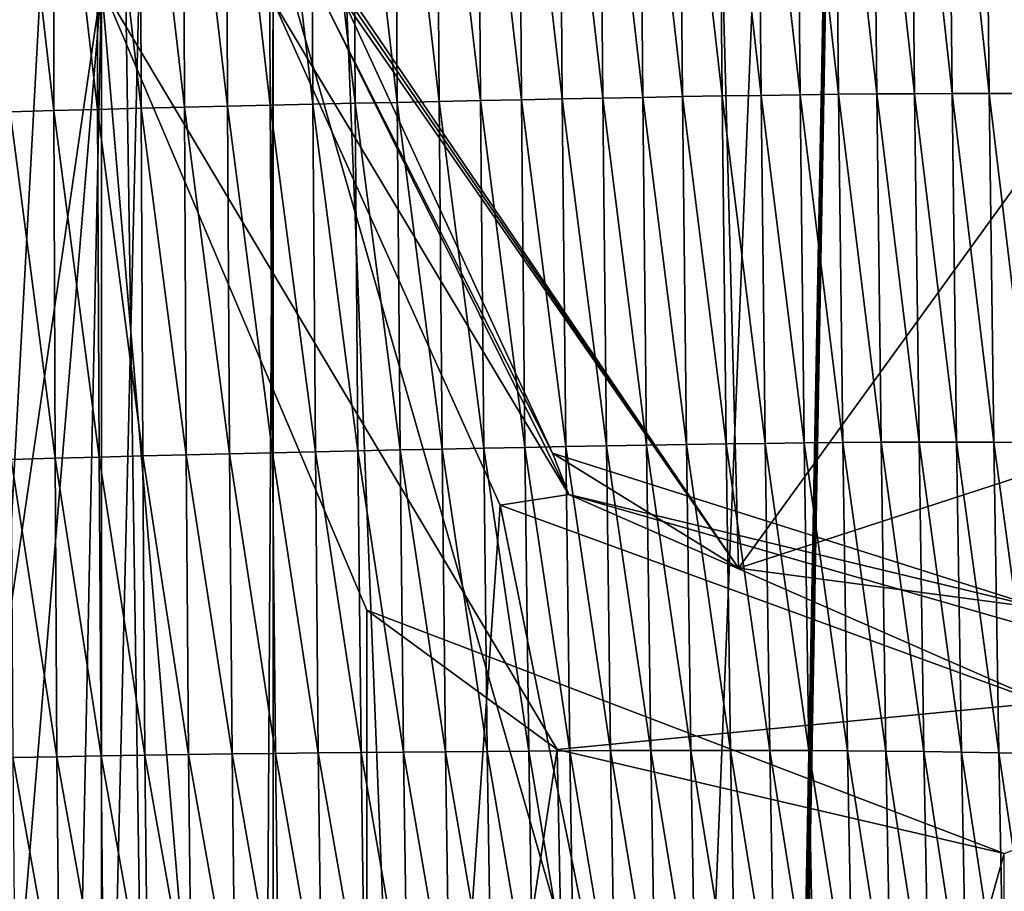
# Model space of a CAD drawing. Extents: x -65 to 446, y -88 to 1542.
# Tile 69 of 223: x 53.08 to 58.17, y -55.29 to -50.78. Entities that reach past the tile are written whole.
import ezdxf

# ---------------------------------------------------------------- set-up
doc = ezdxf.new("R2010")
doc.units = 0
doc.header["$LTSCALE"] = 74.25
for name, color, linetype in [('253', 7, 'CONTINUOUS'), ('259', 7, 'CONTINUOUS'), ('312', 7, 'CONTINUOUS'), ('360', 7, 'CONTINUOUS'), ('391', 7, 'CONTINUOUS'), ('467', 7, 'CONTINUOUS'), ('739', 7, 'CONTINUOUS'), ('937', 7, 'CONTINUOUS')]:
    doc.layers.add(name, color=color, linetype=linetype)

msp = doc.modelspace()

# ---------------------------------------------------------------- linework, layer by layer
at = {"layer": '253', "color": 7, "linetype": 'CONTINUOUS'}
for points in [[(46.1173, -35.4904, -13.4508), (53, -74.6, -13.6748), (53.5, -70.1, -13.5554), (46.1173, -35.4904, -13.4508)], [(46.1173, -35.4904, -13.4508), (53.5, -70.1, -13.5554), (53.5, -50.6, -13.5554), (46.1173, -35.4904, -13.4508)], [(53.5, -70.1, -13.5554), (54.8775, -66.8596, -13.1229), (53.5, -50.6, -13.5554), (53.5, -70.1, -13.5554)], [(53.5, -50.6, -13.5554), (54.8775, -66.8596, -13.1229), (54.8736, -53.8366, -13.1243), (53.5, -50.6, -13.5554)], [(54.8736, -53.8366, -13.1243), (54.8775, -66.8596, -13.1229), (58.1748, -55.0966, -11.3654), (54.8736, -53.8366, -13.1243)], [(54.8775, -66.8596, -13.1229), (58.1912, -65.6041, -11.3536), (58.1748, -55.0966, -11.3654), (54.8775, -66.8596, -13.1229)]]:
    msp.add_3dface(points, dxfattribs=at)
at = {"layer": '259', "color": 7, "linetype": 'CONTINUOUS'}
for points in [[(62.6, -35.2556, 0), (50, -35.0357, 12.6), (62.0607, -77, 3.647), (62.6, -35.2556, 0)], [(62.0607, -77, 3.647), (50, -35.0357, 12.6), (50, -77, 12.6), (62.0607, -77, 3.647)], [(50, -74.6, -12.6), (50, -35.4756, -12.6), (53.5, -50.6, -12.1041), (50, -74.6, -12.6)], [(54.75, -50.6, -11.6704), (56.6401, -47.6482, -10.7084), (56.7985, -53.6198, -10.6085), (54.75, -50.6, -11.6704)], [(56.6401, -47.6482, -10.7084), (60.4939, -48.516, -6.9741), (56.7985, -53.6198, -10.6085), (56.6401, -47.6482, -10.7084)], [(56.7985, -53.6198, -10.6085), (60.4939, -48.516, -6.9741), (60.7497, -52.3326, -6.573), (56.7985, -53.6198, -10.6085)], [(51.5109, -74.6, -12.5091), (50, -74.6, -12.6), (53.5, -50.6, -12.1041), (51.5109, -74.6, -12.5091)], [(53, -74.6, -12.2376), (51.5109, -74.6, -12.5091), (53.5, -50.6, -12.1041), (53, -74.6, -12.2376)], [(53.5, -70.1, -12.1041), (53, -74.6, -12.2376), (53.5, -50.6, -12.1041), (53.5, -70.1, -12.1041)], [(55.86, -54.5586, -11.1544), (53.5, -70.1, -12.1041), (53.5, -50.6, -12.1041), (55.86, -54.5586, -11.1544)], [(60.8595, -54.0746, -6.3899), (56.0941, -66.0235, -11.0282), (55.86, -54.5586, -11.1544), (60.8595, -54.0746, -6.3899)], [(61.5655, -67.3546, -5), (56.0941, -66.0235, -11.0282), (60.8595, -54.0746, -6.3899), (61.5655, -67.3546, -5)], [(56.0941, -66.0235, -11.0282), (53.5, -70.1, -12.1041), (55.86, -54.5586, -11.1544), (56.0941, -66.0235, -11.0282)]]:
    msp.add_3dface(points, dxfattribs=at)
at = {"layer": '312', "color": 7, "linetype": 'CONTINUOUS'}
for points in [[(55.86, -54.5586, -11.1544), (53.5, -50.6, -12.1041), (54.8736, -53.8366, -13.1243), (55.86, -54.5586, -11.1544)], [(53.5, -50.6, -12.1041), (53.5, -50.6, -13.5554), (54.8736, -53.8366, -13.1243), (53.5, -50.6, -12.1041)], [(55.86, -54.5586, -11.1544), (54.8736, -53.8366, -13.1243), (58.1748, -55.0966, -11.3654), (55.86, -54.5586, -11.1544)], [(60.8595, -54.0746, -6.3899), (55.86, -54.5586, -11.1544), (58.1748, -55.0966, -11.3654), (60.8595, -54.0746, -6.3899)]]:
    msp.add_3dface(points, dxfattribs=at)
at = {"layer": '360', "color": 7, "linetype": 'CONTINUOUS'}
for points in [[(53.3836, -34.5, -15.6381), (51.7853, -82.5951, -15.9001), (50.0005, -34.5, -16), (53.3836, -34.5, -15.6381)], [(54.1744, -87.3989, -15.4458), (51.7853, -82.5951, -15.9001), (53.3836, -34.5, -15.6381), (54.1744, -87.3989, -15.4458)], [(54.1744, -87.3989, -15.4458), (53.3836, -34.5, -15.6381), (54.3881, -50.6838, -15.3865), (54.1744, -87.3989, -15.4458)], [(54.3881, -70.1838, -15.3865), (54.1744, -87.3989, -15.4458), (54.3881, -50.6838, -15.3865), (54.3881, -70.1838, -15.3865)], [(55.5642, -53.2931, -15.0013), (54.3881, -70.1838, -15.3865), (54.3881, -50.6838, -15.3865), (55.5642, -53.2931, -15.0013)], [(58.2036, -66.3502, -13.7368), (54.3881, -70.1838, -15.3865), (55.5642, -53.2931, -15.0013), (58.2036, -66.3502, -13.7368)], [(58.4496, -54.3453, -13.5869), (58.2036, -66.3502, -13.7368), (55.5642, -53.2931, -15.0013), (58.4496, -54.3453, -13.5869)]]:
    msp.add_3dface(points, dxfattribs=at)
at = {"layer": '391', "color": 7, "linetype": 'CONTINUOUS'}
for points in [[(54.3881, -50.6838, -15.3865), (54.65, -50.6768, -15.2068), (55.9194, -53.2371, -14.7502), (54.3881, -50.6838, -15.3865)], [(54.7508, -50.6726, -14.9057), (55.8343, -53.0233, -14.4909), (54.65, -50.6768, -15.2068), (54.7508, -50.6726, -14.9057)], [(54.65, -50.6768, -15.2068), (55.8343, -53.0233, -14.4909), (55.9194, -53.2371, -14.7502), (54.65, -50.6768, -15.2068)], [(55.5642, -53.2931, -15.0013), (54.3881, -50.6838, -15.3865), (55.9194, -53.2371, -14.7502), (55.5642, -53.2931, -15.0013)], [(55.8343, -53.0233, -14.4909), (58.3731, -53.8285, -13.0069), (55.9194, -53.2371, -14.7502), (55.8343, -53.0233, -14.4909)], [(58.4496, -54.3453, -13.5869), (55.5642, -53.2931, -15.0013), (55.9194, -53.2371, -14.7502), (58.4496, -54.3453, -13.5869)], [(58.4496, -54.3453, -13.5869), (55.9194, -53.2371, -14.7502), (58.4887, -53.9756, -13.3802), (58.4496, -54.3453, -13.5869)], [(55.9194, -53.2371, -14.7502), (58.3731, -53.8285, -13.0069), (58.4887, -53.9756, -13.3802), (55.9194, -53.2371, -14.7502)]]:
    msp.add_3dface(points, dxfattribs=at)
at = {"layer": '467', "color": 7, "linetype": 'CONTINUOUS'}
for points in [[(54.75, -50.6, -11.6704), (56.7985, -53.6198, -10.6085), (54.75, -50.6, -14.906), (54.75, -50.6, -11.6704)], [(54.75, -50.6, -14.906), (56.7985, -53.6198, -10.6085), (54.7502, -50.6367, -14.9059), (54.75, -50.6, -14.906)], [(54.7502, -50.6367, -14.9059), (56.7985, -53.6198, -10.6085), (54.7508, -50.6726, -14.9057), (54.7502, -50.6367, -14.9059)], [(54.7508, -50.6726, -14.9057), (56.7985, -53.6198, -10.6085), (55.8343, -53.0233, -14.4909), (54.7508, -50.6726, -14.9057)], [(56.7985, -53.6198, -10.6085), (60.7497, -52.3326, -6.573), (58.3731, -53.8285, -13.0069), (56.7985, -53.6198, -10.6085)], [(55.8343, -53.0233, -14.4909), (56.7985, -53.6198, -10.6085), (58.3731, -53.8285, -13.0069), (55.8343, -53.0233, -14.4909)]]:
    msp.add_3dface(points, dxfattribs=at)
at = {"layer": '739', "color": 7, "linetype": 'CONTINUOUS'}
for points in [[(50.301, -33.8575, 14.7553), (54.0933, -33.843, 13.9243), (50.4004, -52.2625, 16.6897), (50.301, -33.8575, 14.7553)], [(50.4004, -52.2625, 16.6897), (54.0933, -33.843, 13.9243), (50.5189, -75.5, 19.1321), (50.4004, -52.2625, 16.6897)], [(50.5189, -75.5, 19.1321), (54.0933, -33.843, 13.9243), (51.8312, -75.5, 18.9461), (50.5189, -75.5, 19.1321)], [(51.8312, -75.5, 18.9461), (54.0933, -33.843, 13.9243), (53.1, -75.5, 18.618), (51.8312, -75.5, 18.9461)], [(53.1, -75.5, 18.618), (54.0933, -33.843, 13.9243), (55.8127, -76.7334, 17.4236), (53.1, -75.5, 18.618)], [(54.0933, -33.843, 13.9243), (57.5549, -33.8057, 11.7864), (55.8127, -76.7334, 17.4236), (54.0933, -33.843, 13.9243)], [(55.8127, -76.7334, 17.4236), (57.5549, -33.8057, 11.7864), (56.7, -79.1, 17.0082), (55.8127, -76.7334, 17.4236)], [(56.7, -81.041, 17.2233), (57.5549, -33.8057, 11.7864), (59.7708, -81.9913, 13.5274), (56.7, -81.041, 17.2233)], [(56.7, -81.041, 17.2233), (56.7, -80.0717, 17.1158), (57.5549, -33.8057, 11.7864), (56.7, -81.041, 17.2233)], [(56.7, -79.1, 17.0082), (57.5549, -33.8057, 11.7864), (56.7, -80.0717, 17.1158), (56.7, -79.1, 17.0082)], [(59.7708, -81.9913, 13.5274), (57.5549, -33.8057, 11.7864), (59.9522, -45.5035, 9.8465), (59.7708, -81.9913, 13.5274)]]:
    msp.add_3dface(points, dxfattribs=at)
at = {"layer": '937', "color": 7, "linetype": 'CONTINUOUS'}
for points in [[(54.1448, -49.2545, 18.5338), (54.3738, -51.2215, 18.6519), (54.3655, -49.2513, 18.4471), (54.1448, -49.2545, 18.5338)], [(54.3655, -49.2513, 18.4471), (54.5943, -51.2167, 18.5614), (54.585, -49.2482, 18.3575), (54.3655, -49.2513, 18.4471)], [(54.3738, -51.2215, 18.6519), (54.5943, -51.2167, 18.5614), (54.3655, -49.2513, 18.4471), (54.3738, -51.2215, 18.6519)], [(54.585, -49.2482, 18.3575), (54.8136, -51.2119, 18.4682), (54.8032, -49.2452, 18.2652), (54.585, -49.2482, 18.3575)], [(54.5943, -51.2167, 18.5614), (54.8136, -51.2119, 18.4682), (54.585, -49.2482, 18.3575), (54.5943, -51.2167, 18.5614)], [(54.8032, -49.2452, 18.2652), (55.0313, -51.2073, 18.3724), (55.02, -49.2423, 18.1703), (54.8032, -49.2452, 18.2652)], [(54.8136, -51.2119, 18.4682), (55.0313, -51.2073, 18.3724), (54.8032, -49.2452, 18.2652), (54.8136, -51.2119, 18.4682)], [(55.02, -49.2423, 18.1703), (55.2475, -51.2027, 18.274), (55.2352, -49.2394, 18.0729), (55.02, -49.2423, 18.1703)], [(55.0313, -51.2073, 18.3724), (55.2475, -51.2027, 18.274), (55.02, -49.2423, 18.1703), (55.0313, -51.2073, 18.3724)], [(55.2352, -49.2394, 18.0729), (55.462, -51.1982, 18.1732), (55.4487, -49.2365, 17.9729), (55.2352, -49.2394, 18.0729)], [(55.2475, -51.2027, 18.274), (55.462, -51.1982, 18.1732), (55.2352, -49.2394, 18.0729), (55.2475, -51.2027, 18.274)], [(55.4487, -49.2365, 17.9729), (55.6747, -51.1938, 18.0699), (55.6606, -49.2337, 17.8703), (55.4487, -49.2365, 17.9729)], [(55.462, -51.1982, 18.1732), (55.6747, -51.1938, 18.0699), (55.4487, -49.2365, 17.9729), (55.462, -51.1982, 18.1732)], [(55.6606, -49.2337, 17.8703), (55.8857, -51.1895, 17.9638), (55.8707, -49.2309, 17.7651), (55.6606, -49.2337, 17.8703)], [(55.6747, -51.1938, 18.0699), (55.8857, -51.1895, 17.9638), (55.6606, -49.2337, 17.8703), (55.6747, -51.1938, 18.0699)], [(55.8707, -49.2309, 17.7651), (56.0949, -51.1853, 17.8549), (56.0792, -49.2283, 17.657), (55.8707, -49.2309, 17.7651)], [(55.8857, -51.1895, 17.9638), (56.0949, -51.1853, 17.8549), (55.8707, -49.2309, 17.7651), (55.8857, -51.1895, 17.9638)], [(56.0792, -49.2283, 17.657), (56.3025, -51.1813, 17.7429), (56.2861, -49.2258, 17.5458), (56.0792, -49.2283, 17.657)], [(56.0949, -51.1853, 17.8549), (56.3025, -51.1813, 17.7429), (56.0792, -49.2283, 17.657), (56.0949, -51.1853, 17.8549)], [(56.2861, -49.2258, 17.5458), (56.5085, -51.1775, 17.6277), (56.4914, -49.2234, 17.4315), (56.2861, -49.2258, 17.5458)], [(56.3025, -51.1813, 17.7429), (56.5085, -51.1775, 17.6277), (56.2861, -49.2258, 17.5458), (56.3025, -51.1813, 17.7429)], [(56.4914, -49.2234, 17.4315), (56.7129, -51.174, 17.5091), (56.6952, -49.2214, 17.3139), (56.4914, -49.2234, 17.4315)], [(56.5085, -51.1775, 17.6277), (56.7129, -51.174, 17.5091), (56.4914, -49.2234, 17.4315), (56.5085, -51.1775, 17.6277)], [(56.6952, -49.2214, 17.3139), (56.9156, -51.1709, 17.387), (56.8974, -49.2195, 17.1928), (56.6952, -49.2214, 17.3139)], [(56.7129, -51.174, 17.5091), (56.9156, -51.1709, 17.387), (56.6952, -49.2214, 17.3139), (56.7129, -51.174, 17.5091)], [(56.8974, -49.2195, 17.1928), (57.1168, -51.1681, 17.2613), (57.098, -49.218, 17.0682), (56.8974, -49.2195, 17.1928)], [(56.9156, -51.1709, 17.387), (57.1168, -51.1681, 17.2613), (56.8974, -49.2195, 17.1928), (56.9156, -51.1709, 17.387)], [(57.098, -49.218, 17.0682), (57.3164, -51.1656, 17.1316), (57.297, -49.2168, 16.9397), (57.098, -49.218, 17.0682)], [(57.1168, -51.1681, 17.2613), (57.3164, -51.1656, 17.1316), (57.098, -49.218, 17.0682), (57.1168, -51.1681, 17.2613)], [(57.297, -49.2168, 16.9397), (57.5142, -51.1637, 16.9978), (57.4944, -49.2161, 16.8072), (57.297, -49.2168, 16.9397)], [(57.3164, -51.1656, 17.1316), (57.5142, -51.1637, 16.9978), (57.297, -49.2168, 16.9397), (57.3164, -51.1656, 17.1316)], [(57.4944, -49.2161, 16.8072), (57.7102, -51.1622, 16.8596), (57.6899, -49.2157, 16.6704), (57.4944, -49.2161, 16.8072)], [(57.5142, -51.1637, 16.9978), (57.7102, -51.1622, 16.8596), (57.4944, -49.2161, 16.8072), (57.5142, -51.1637, 16.9978)], [(57.7102, -51.1622, 16.8596), (57.9044, -51.1613, 16.7169), (57.6899, -49.2157, 16.6704), (57.7102, -51.1622, 16.8596)], [(57.6899, -49.2157, 16.6704), (57.9044, -51.1613, 16.7169), (57.8837, -49.2159, 16.5293), (57.6899, -49.2157, 16.6704)], [(57.9044, -51.1613, 16.7169), (58.0968, -51.1609, 16.5697), (57.8837, -49.2159, 16.5293), (57.9044, -51.1613, 16.7169)], [(57.8837, -49.2159, 16.5293), (58.0968, -51.1609, 16.5697), (58.0758, -49.2165, 16.3838), (57.8837, -49.2159, 16.5293)], [(58.0968, -51.1609, 16.5697), (58.2873, -51.1611, 16.4178), (58.0758, -49.2165, 16.3838), (58.0968, -51.1609, 16.5697)], [(58.0758, -49.2165, 16.3838), (58.2873, -51.1611, 16.4178), (58.266, -49.2177, 16.2338), (58.0758, -49.2165, 16.3838)], [(53.0252, -49.2746, 18.9111), (53.2532, -51.2497, 19.0525), (53.2505, -49.27, 18.8434), (53.0252, -49.2746, 18.9111)], [(53.0267, -51.2564, 19.1208), (53.2532, -51.2497, 19.0525), (53.0252, -49.2746, 18.9111), (53.0267, -51.2564, 19.1208)], [(53.2505, -49.27, 18.8434), (53.4793, -51.2434, 18.9803), (53.4755, -49.2657, 18.772), (53.2505, -49.27, 18.8434)], [(53.2532, -51.2497, 19.0525), (53.4793, -51.2434, 18.9803), (53.2505, -49.27, 18.8434), (53.2532, -51.2497, 19.0525)], [(53.4755, -49.2657, 18.772), (53.7047, -51.2374, 18.9041), (53.6998, -49.2616, 18.6965), (53.4755, -49.2657, 18.772)], [(53.4793, -51.2434, 18.9803), (53.7047, -51.2374, 18.9041), (53.4755, -49.2657, 18.772), (53.4793, -51.2434, 18.9803)], [(53.6998, -49.2616, 18.6965), (53.9289, -51.2318, 18.8237), (53.9229, -49.258, 18.617), (53.6998, -49.2616, 18.6965)], [(53.7047, -51.2374, 18.9041), (53.9289, -51.2318, 18.8237), (53.6998, -49.2616, 18.6965), (53.7047, -51.2374, 18.9041)], [(53.9229, -49.258, 18.617), (54.1519, -51.2266, 18.7395), (54.1448, -49.2545, 18.5338), (53.9229, -49.258, 18.617)], [(53.9289, -51.2318, 18.8237), (54.1519, -51.2266, 18.7395), (53.9229, -49.258, 18.617), (53.9289, -51.2318, 18.8237)], [(54.1519, -51.2266, 18.7395), (54.3738, -51.2215, 18.6519), (54.1448, -49.2545, 18.5338), (54.1519, -51.2266, 18.7395)], [(55.6747, -51.1938, 18.0699), (55.904, -52.9902, 18.1453), (55.8857, -51.1895, 17.9638), (55.6747, -51.1938, 18.0699)], [(55.8857, -51.1895, 17.9638), (56.114, -52.9863, 18.0357), (56.0949, -51.1853, 17.8549), (55.8857, -51.1895, 17.9638)], [(55.904, -52.9902, 18.1453), (56.114, -52.9863, 18.0357), (55.8857, -51.1895, 17.9638), (55.904, -52.9902, 18.1453)], [(56.0949, -51.1853, 17.8549), (56.3222, -52.9826, 17.9231), (56.3025, -51.1813, 17.7429), (56.0949, -51.1853, 17.8549)], [(56.114, -52.9863, 18.0357), (56.3222, -52.9826, 17.9231), (56.0949, -51.1853, 17.8549), (56.114, -52.9863, 18.0357)], [(56.3025, -51.1813, 17.7429), (56.5288, -52.9791, 17.8072), (56.5085, -51.1775, 17.6277), (56.3025, -51.1813, 17.7429)], [(56.3222, -52.9826, 17.9231), (56.5288, -52.9791, 17.8072), (56.3025, -51.1813, 17.7429), (56.3222, -52.9826, 17.9231)], [(56.5085, -51.1775, 17.6277), (56.7338, -52.976, 17.6879), (56.7129, -51.174, 17.5091), (56.5085, -51.1775, 17.6277)], [(56.5288, -52.9791, 17.8072), (56.7338, -52.976, 17.6879), (56.5085, -51.1775, 17.6277), (56.5288, -52.9791, 17.8072)], [(56.7129, -51.174, 17.5091), (56.9371, -52.9733, 17.565), (56.9156, -51.1709, 17.387), (56.7129, -51.174, 17.5091)], [(56.7338, -52.976, 17.6879), (56.9371, -52.9733, 17.565), (56.7129, -51.174, 17.5091), (56.7338, -52.976, 17.6879)], [(56.9156, -51.1709, 17.387), (57.1388, -52.9709, 17.4383), (57.1168, -51.1681, 17.2613), (56.9156, -51.1709, 17.387)], [(56.9371, -52.9733, 17.565), (57.1388, -52.9709, 17.4383), (56.9156, -51.1709, 17.387), (56.9371, -52.9733, 17.565)], [(57.1168, -51.1681, 17.2613), (57.3388, -52.9691, 17.3077), (57.3164, -51.1656, 17.1316), (57.1168, -51.1681, 17.2613)], [(57.1388, -52.9709, 17.4383), (57.3388, -52.9691, 17.3077), (57.1168, -51.1681, 17.2613), (57.1388, -52.9709, 17.4383)], [(57.3164, -51.1656, 17.1316), (57.5371, -52.9677, 17.1727), (57.5142, -51.1637, 16.9978), (57.3164, -51.1656, 17.1316)], [(57.3388, -52.9691, 17.3077), (57.5371, -52.9677, 17.1727), (57.3164, -51.1656, 17.1316), (57.3388, -52.9691, 17.3077)], [(57.5142, -51.1637, 16.9978), (57.7335, -52.9668, 17.0333), (57.7102, -51.1622, 16.8596), (57.5142, -51.1637, 16.9978)], [(57.5371, -52.9677, 17.1727), (57.7335, -52.9668, 17.0333), (57.5142, -51.1637, 16.9978), (57.5371, -52.9677, 17.1727)], [(57.7102, -51.1622, 16.8596), (57.928, -52.9666, 16.8893), (57.9044, -51.1613, 16.7169), (57.7102, -51.1622, 16.8596)], [(57.7335, -52.9668, 17.0333), (57.928, -52.9666, 16.8893), (57.7102, -51.1622, 16.8596), (57.7335, -52.9668, 17.0333)], [(57.9044, -51.1613, 16.7169), (58.1207, -52.9669, 16.7406), (58.0968, -51.1609, 16.5697), (57.9044, -51.1613, 16.7169)], [(57.928, -52.9666, 16.8893), (58.1207, -52.9669, 16.7406), (57.9044, -51.1613, 16.7169), (57.928, -52.9666, 16.8893)], [(58.1207, -52.9669, 16.7406), (58.3115, -52.9679, 16.5871), (58.0968, -51.1609, 16.5697), (58.1207, -52.9669, 16.7406)], [(58.0968, -51.1609, 16.5697), (58.3115, -52.9679, 16.5871), (58.2873, -51.1611, 16.4178), (58.0968, -51.1609, 16.5697)], [(53.4793, -51.2434, 18.9803), (53.7135, -53.0378, 19.0923), (53.7047, -51.2374, 18.9041), (53.4793, -51.2434, 18.9803)], [(53.7047, -51.2374, 18.9041), (53.9388, -53.032, 19.0112), (53.9289, -51.2318, 18.8237), (53.7047, -51.2374, 18.9041)], [(53.7135, -53.0378, 19.0923), (53.9388, -53.032, 19.0112), (53.7047, -51.2374, 18.9041), (53.7135, -53.0378, 19.0923)], [(53.9289, -51.2318, 18.8237), (54.1629, -53.0267, 18.9263), (54.1519, -51.2266, 18.7395), (53.9289, -51.2318, 18.8237)], [(53.9388, -53.032, 19.0112), (54.1629, -53.0267, 18.9263), (53.9289, -51.2318, 18.8237), (53.9388, -53.032, 19.0112)], [(54.1519, -51.2266, 18.7395), (54.3857, -53.0216, 18.8379), (54.3738, -51.2215, 18.6519), (54.1519, -51.2266, 18.7395)], [(54.1629, -53.0267, 18.9263), (54.3857, -53.0216, 18.8379), (54.1519, -51.2266, 18.7395), (54.1629, -53.0267, 18.9263)], [(54.3738, -51.2215, 18.6519), (54.6073, -53.0167, 18.7467), (54.5943, -51.2167, 18.5614), (54.3738, -51.2215, 18.6519)], [(54.3857, -53.0216, 18.8379), (54.6073, -53.0167, 18.7467), (54.3738, -51.2215, 18.6519), (54.3857, -53.0216, 18.8379)], [(54.5943, -51.2167, 18.5614), (54.8276, -53.012, 18.6527), (54.8136, -51.2119, 18.4682), (54.5943, -51.2167, 18.5614)], [(54.6073, -53.0167, 18.7467), (54.8276, -53.012, 18.6527), (54.5943, -51.2167, 18.5614), (54.6073, -53.0167, 18.7467)], [(54.8136, -51.2119, 18.4682), (55.0463, -53.0074, 18.5563), (55.0313, -51.2073, 18.3724), (54.8136, -51.2119, 18.4682)], [(54.8276, -53.012, 18.6527), (55.0463, -53.0074, 18.5563), (54.8136, -51.2119, 18.4682), (54.8276, -53.012, 18.6527)], [(55.0313, -51.2073, 18.3724), (55.2634, -53.003, 18.4573), (55.2475, -51.2027, 18.274), (55.0313, -51.2073, 18.3724)], [(55.0463, -53.0074, 18.5563), (55.2634, -53.003, 18.4573), (55.0313, -51.2073, 18.3724), (55.0463, -53.0074, 18.5563)], [(55.2475, -51.2027, 18.274), (55.4788, -52.9986, 18.3559), (55.462, -51.1982, 18.1732), (55.2475, -51.2027, 18.274)], [(55.2634, -53.003, 18.4573), (55.4788, -52.9986, 18.3559), (55.2475, -51.2027, 18.274), (55.2634, -53.003, 18.4573)], [(55.462, -51.1982, 18.1732), (55.6923, -52.9944, 18.2519), (55.6747, -51.1938, 18.0699), (55.462, -51.1982, 18.1732)], [(55.4788, -52.9986, 18.3559), (55.6923, -52.9944, 18.2519), (55.462, -51.1982, 18.1732), (55.4788, -52.9986, 18.3559)], [(55.6923, -52.9944, 18.2519), (55.904, -52.9902, 18.1453), (55.6747, -51.1938, 18.0699), (55.6923, -52.9944, 18.2519)], [(53.0267, -51.2564, 19.1208), (53.2598, -53.0505, 19.2418), (53.2532, -51.2497, 19.0525), (53.0267, -51.2564, 19.1208)], [(53.0323, -53.0574, 19.3106), (53.2598, -53.0505, 19.2418), (53.0267, -51.2564, 19.1208), (53.0323, -53.0574, 19.3106)], [(53.2532, -51.2497, 19.0525), (53.487, -53.0439, 19.1691), (53.4793, -51.2434, 18.9803), (53.2532, -51.2497, 19.0525)], [(53.2598, -53.0505, 19.2418), (53.487, -53.0439, 19.1691), (53.2532, -51.2497, 19.0525), (53.2598, -53.0505, 19.2418)], [(53.487, -53.0439, 19.1691), (53.7135, -53.0378, 19.0923), (53.4793, -51.2434, 18.9803), (53.487, -53.0439, 19.1691)], [(56.5288, -52.9791, 17.8072), (56.7566, -54.5628, 17.8443), (56.7338, -52.976, 17.6879), (56.5288, -52.9791, 17.8072)], [(56.7338, -52.976, 17.6879), (56.9604, -54.563, 17.7209), (56.9371, -52.9733, 17.565), (56.7338, -52.976, 17.6879)], [(56.7566, -54.5628, 17.8443), (56.9604, -54.563, 17.7209), (56.7338, -52.976, 17.6879), (56.7566, -54.5628, 17.8443)], [(56.9371, -52.9733, 17.565), (57.1626, -54.5636, 17.5936), (57.1388, -52.9709, 17.4383), (56.9371, -52.9733, 17.565)], [(56.9604, -54.563, 17.7209), (57.1626, -54.5636, 17.5936), (56.9371, -52.9733, 17.565), (56.9604, -54.563, 17.7209)], [(57.1388, -52.9709, 17.4383), (57.363, -54.5648, 17.4623), (57.3388, -52.9691, 17.3077), (57.1388, -52.9709, 17.4383)], [(57.1626, -54.5636, 17.5936), (57.363, -54.5648, 17.4623), (57.1388, -52.9709, 17.4383), (57.1626, -54.5636, 17.5936)], [(57.3388, -52.9691, 17.3077), (57.5617, -54.5665, 17.3265), (57.5371, -52.9677, 17.1727), (57.3388, -52.9691, 17.3077)], [(57.363, -54.5648, 17.4623), (57.5617, -54.5665, 17.3265), (57.3388, -52.9691, 17.3077), (57.363, -54.5648, 17.4623)], [(57.5371, -52.9677, 17.1727), (57.7585, -54.5688, 17.1862), (57.7335, -52.9668, 17.0333), (57.5371, -52.9677, 17.1727)], [(57.5617, -54.5665, 17.3265), (57.7585, -54.5688, 17.1862), (57.5371, -52.9677, 17.1727), (57.5617, -54.5665, 17.3265)], [(57.7335, -52.9668, 17.0333), (57.9534, -54.5718, 17.0412), (57.928, -52.9666, 16.8893), (57.7335, -52.9668, 17.0333)], [(57.7585, -54.5688, 17.1862), (57.9534, -54.5718, 17.0412), (57.7335, -52.9668, 17.0333), (57.7585, -54.5688, 17.1862)], [(57.9534, -54.5718, 17.0412), (58.1464, -54.5754, 16.8913), (57.928, -52.9666, 16.8893), (57.9534, -54.5718, 17.0412)], [(57.928, -52.9666, 16.8893), (58.1464, -54.5754, 16.8913), (58.1207, -52.9669, 16.7406), (57.928, -52.9666, 16.8893)], [(58.1464, -54.5754, 16.8913), (58.3375, -54.5798, 16.7363), (58.1207, -52.9669, 16.7406), (58.1464, -54.5754, 16.8913)], [(58.1207, -52.9669, 16.7406), (58.3375, -54.5798, 16.7363), (58.3115, -52.9679, 16.5871), (58.1207, -52.9669, 16.7406)], [(53.9388, -53.032, 19.0112), (54.176, -54.5812, 19.0872), (54.1629, -53.0267, 18.9263), (53.9388, -53.032, 19.0112)], [(54.1629, -53.0267, 18.9263), (54.3999, -54.5786, 18.9985), (54.3857, -53.0216, 18.8379), (54.1629, -53.0267, 18.9263)], [(54.176, -54.5812, 19.0872), (54.3999, -54.5786, 18.9985), (54.1629, -53.0267, 18.9263), (54.176, -54.5812, 19.0872)], [(54.3857, -53.0216, 18.8379), (54.6224, -54.5763, 18.9067), (54.6073, -53.0167, 18.7467), (54.3857, -53.0216, 18.8379)], [(54.3999, -54.5786, 18.9985), (54.6224, -54.5763, 18.9067), (54.3857, -53.0216, 18.8379), (54.3999, -54.5786, 18.9985)], [(54.6073, -53.0167, 18.7467), (54.8437, -54.5741, 18.8124), (54.8276, -53.012, 18.6527), (54.6073, -53.0167, 18.7467)], [(54.6224, -54.5763, 18.9067), (54.8437, -54.5741, 18.8124), (54.6073, -53.0167, 18.7467), (54.6224, -54.5763, 18.9067)], [(54.8276, -53.012, 18.6527), (55.0634, -54.5722, 18.7156), (55.0463, -53.0074, 18.5563), (54.8276, -53.012, 18.6527)], [(54.8437, -54.5741, 18.8124), (55.0634, -54.5722, 18.7156), (54.8276, -53.012, 18.6527), (54.8437, -54.5741, 18.8124)], [(55.0463, -53.0074, 18.5563), (55.2814, -54.5703, 18.6162), (55.2634, -53.003, 18.4573), (55.0463, -53.0074, 18.5563)], [(55.0634, -54.5722, 18.7156), (55.2814, -54.5703, 18.6162), (55.0463, -53.0074, 18.5563), (55.0634, -54.5722, 18.7156)], [(55.2634, -53.003, 18.4573), (55.4976, -54.5686, 18.5145), (55.4788, -52.9986, 18.3559), (55.2634, -53.003, 18.4573)], [(55.2814, -54.5703, 18.6162), (55.4976, -54.5686, 18.5145), (55.2634, -53.003, 18.4573), (55.2814, -54.5703, 18.6162)], [(55.4788, -52.9986, 18.3559), (55.7119, -54.567, 18.4102), (55.6923, -52.9944, 18.2519), (55.4788, -52.9986, 18.3559)], [(55.4976, -54.5686, 18.5145), (55.7119, -54.567, 18.4102), (55.4788, -52.9986, 18.3559), (55.4976, -54.5686, 18.5145)], [(55.6923, -52.9944, 18.2519), (55.9243, -54.5656, 18.3033), (55.904, -52.9902, 18.1453), (55.6923, -52.9944, 18.2519)], [(55.7119, -54.567, 18.4102), (55.9243, -54.5656, 18.3033), (55.6923, -52.9944, 18.2519), (55.7119, -54.567, 18.4102)], [(55.904, -52.9902, 18.1453), (56.135, -54.5645, 18.1934), (56.114, -52.9863, 18.0357), (55.904, -52.9902, 18.1453)], [(55.9243, -54.5656, 18.3033), (56.135, -54.5645, 18.1934), (55.904, -52.9902, 18.1453), (55.9243, -54.5656, 18.3033)], [(56.114, -52.9863, 18.0357), (56.3439, -54.5636, 18.0804), (56.3222, -52.9826, 17.9231), (56.114, -52.9863, 18.0357)], [(56.135, -54.5645, 18.1934), (56.3439, -54.5636, 18.0804), (56.114, -52.9863, 18.0357), (56.135, -54.5645, 18.1934)], [(56.3222, -52.9826, 17.9231), (56.5511, -54.563, 17.9641), (56.5288, -52.9791, 17.8072), (56.3222, -52.9826, 17.9231)], [(56.3439, -54.5636, 18.0804), (56.5511, -54.563, 17.9641), (56.3222, -52.9826, 17.9231), (56.3439, -54.5636, 18.0804)], [(56.5511, -54.563, 17.9641), (56.7566, -54.5628, 17.8443), (56.5288, -52.9791, 17.8072), (56.5511, -54.563, 17.9641)], [(53.0323, -53.0574, 19.3106), (53.2688, -54.5956, 19.404), (53.2598, -53.0505, 19.2418), (53.0323, -53.0574, 19.3106)], [(53.0402, -54.6003, 19.473), (53.2688, -54.5956, 19.404), (53.0323, -53.0574, 19.3106), (53.0402, -54.6003, 19.473)], [(53.2598, -53.0505, 19.2418), (53.497, -54.5913, 19.3311), (53.487, -53.0439, 19.1691), (53.2598, -53.0505, 19.2418)], [(53.2688, -54.5956, 19.404), (53.497, -54.5913, 19.3311), (53.2598, -53.0505, 19.2418), (53.2688, -54.5956, 19.404)], [(53.487, -53.0439, 19.1691), (53.7245, -54.5875, 19.254), (53.7135, -53.0378, 19.0923), (53.487, -53.0439, 19.1691)], [(53.497, -54.5913, 19.3311), (53.7245, -54.5875, 19.254), (53.487, -53.0439, 19.1691), (53.497, -54.5913, 19.3311)], [(53.7135, -53.0378, 19.0923), (53.9509, -54.5842, 19.1726), (53.9388, -53.032, 19.0112), (53.7135, -53.0378, 19.0923)], [(53.7245, -54.5875, 19.254), (53.9509, -54.5842, 19.1726), (53.7135, -53.0378, 19.0923), (53.7245, -54.5875, 19.254)], [(53.9509, -54.5842, 19.1726), (54.176, -54.5812, 19.0872), (53.9388, -53.032, 19.0112), (53.9509, -54.5842, 19.1726)], [(53.0402, -54.6003, 19.473), (53.2814, -55.9463, 19.5455), (53.2688, -54.5956, 19.404), (53.0402, -54.6003, 19.473)], [(53.0519, -55.9469, 19.6144), (53.2814, -55.9463, 19.5455), (53.0402, -54.6003, 19.473), (53.0519, -55.9469, 19.6144)], [(53.2688, -54.5956, 19.404), (53.5107, -55.9463, 19.4726), (53.497, -54.5913, 19.3311), (53.2688, -54.5956, 19.404)], [(53.2814, -55.9463, 19.5455), (53.5107, -55.9463, 19.4726), (53.2688, -54.5956, 19.404), (53.2814, -55.9463, 19.5455)], [(53.497, -54.5913, 19.3311), (53.7391, -55.9467, 19.3954), (53.7245, -54.5875, 19.254), (53.497, -54.5913, 19.3311)], [(53.5107, -55.9463, 19.4726), (53.7391, -55.9467, 19.3954), (53.497, -54.5913, 19.3311), (53.5107, -55.9463, 19.4726)], [(53.7245, -54.5875, 19.254), (53.9665, -55.9477, 19.3138), (53.9509, -54.5842, 19.1726), (53.7245, -54.5875, 19.254)], [(53.7391, -55.9467, 19.3954), (53.9665, -55.9477, 19.3138), (53.7245, -54.5875, 19.254), (53.7391, -55.9467, 19.3954)], [(53.9509, -54.5842, 19.1726), (54.1926, -55.9491, 19.2283), (54.176, -54.5812, 19.0872), (53.9509, -54.5842, 19.1726)], [(53.9665, -55.9477, 19.3138), (54.1926, -55.9491, 19.2283), (53.9509, -54.5842, 19.1726), (53.9665, -55.9477, 19.3138)], [(54.176, -54.5812, 19.0872), (54.4174, -55.9509, 19.1393), (54.3999, -54.5786, 18.9985), (54.176, -54.5812, 19.0872)], [(54.1926, -55.9491, 19.2283), (54.4174, -55.9509, 19.1393), (54.176, -54.5812, 19.0872), (54.1926, -55.9491, 19.2283)], [(54.3999, -54.5786, 18.9985), (54.6409, -55.953, 19.0474), (54.6224, -54.5763, 18.9067), (54.3999, -54.5786, 18.9985)], [(54.4174, -55.9509, 19.1393), (54.6409, -55.953, 19.0474), (54.3999, -54.5786, 18.9985), (54.4174, -55.9509, 19.1393)], [(54.6224, -54.5763, 18.9067), (54.8631, -55.9554, 18.953), (54.8437, -54.5741, 18.8124), (54.6224, -54.5763, 18.9067)], [(54.6409, -55.953, 19.0474), (54.8631, -55.9554, 18.953), (54.6224, -54.5763, 18.9067), (54.6409, -55.953, 19.0474)], [(54.8437, -54.5741, 18.8124), (55.0836, -55.9579, 18.856), (55.0634, -54.5722, 18.7156), (54.8437, -54.5741, 18.8124)], [(54.8631, -55.9554, 18.953), (55.0836, -55.9579, 18.856), (54.8437, -54.5741, 18.8124), (54.8631, -55.9554, 18.953)], [(55.0634, -54.5722, 18.7156), (55.3025, -55.9606, 18.7565), (55.2814, -54.5703, 18.6162), (55.0634, -54.5722, 18.7156)], [(55.0836, -55.9579, 18.856), (55.3025, -55.9606, 18.7565), (55.0634, -54.5722, 18.7156), (55.0836, -55.9579, 18.856)], [(55.2814, -54.5703, 18.6162), (55.5195, -55.9635, 18.6546), (55.4976, -54.5686, 18.5145), (55.2814, -54.5703, 18.6162)], [(55.3025, -55.9606, 18.7565), (55.5195, -55.9635, 18.6546), (55.2814, -54.5703, 18.6162), (55.3025, -55.9606, 18.7565)], [(55.4976, -54.5686, 18.5145), (55.7345, -55.9665, 18.5503), (55.7119, -54.567, 18.4102), (55.4976, -54.5686, 18.5145)], [(55.5195, -55.9635, 18.6546), (55.7345, -55.9665, 18.5503), (55.4976, -54.5686, 18.5145), (55.5195, -55.9635, 18.6546)], [(55.7119, -54.567, 18.4102), (55.9476, -55.9698, 18.4432), (55.9243, -54.5656, 18.3033), (55.7119, -54.567, 18.4102)], [(55.7345, -55.9665, 18.5503), (55.9476, -55.9698, 18.4432), (55.7119, -54.567, 18.4102), (55.7345, -55.9665, 18.5503)], [(55.9243, -54.5656, 18.3033), (56.1589, -55.9733, 18.3333), (56.135, -54.5645, 18.1934), (55.9243, -54.5656, 18.3033)], [(55.9476, -55.9698, 18.4432), (56.1589, -55.9733, 18.3333), (55.9243, -54.5656, 18.3033), (55.9476, -55.9698, 18.4432)], [(56.135, -54.5645, 18.1934), (56.3684, -55.9771, 18.2201), (56.3439, -54.5636, 18.0804), (56.135, -54.5645, 18.1934)], [(56.1589, -55.9733, 18.3333), (56.3684, -55.9771, 18.2201), (56.135, -54.5645, 18.1934), (56.1589, -55.9733, 18.3333)], [(56.3439, -54.5636, 18.0804), (56.5761, -55.9813, 18.1036), (56.5511, -54.563, 17.9641), (56.3439, -54.5636, 18.0804)], [(56.3684, -55.9771, 18.2201), (56.5761, -55.9813, 18.1036), (56.3439, -54.5636, 18.0804), (56.3684, -55.9771, 18.2201)], [(56.5511, -54.563, 17.9641), (56.7821, -55.9859, 17.9836), (56.7566, -54.5628, 17.8443), (56.5511, -54.563, 17.9641)], [(56.5761, -55.9813, 18.1036), (56.7821, -55.9859, 17.9836), (56.5511, -54.563, 17.9641), (56.5761, -55.9813, 18.1036)], [(56.7821, -55.9859, 17.9836), (56.9864, -55.991, 17.8599), (56.7566, -54.5628, 17.8443), (56.7821, -55.9859, 17.9836)], [(56.7566, -54.5628, 17.8443), (56.9864, -55.991, 17.8599), (56.9604, -54.563, 17.7209), (56.7566, -54.5628, 17.8443)], [(56.9864, -55.991, 17.8599), (57.189, -55.9966, 17.7322), (56.9604, -54.563, 17.7209), (56.9864, -55.991, 17.8599)], [(56.9604, -54.563, 17.7209), (57.189, -55.9966, 17.7322), (57.1626, -54.5636, 17.5936), (56.9604, -54.563, 17.7209)], [(57.189, -55.9966, 17.7322), (57.3899, -56.0027, 17.6004), (57.1626, -54.5636, 17.5936), (57.189, -55.9966, 17.7322)], [(57.1626, -54.5636, 17.5936), (57.3899, -56.0027, 17.6004), (57.363, -54.5648, 17.4623), (57.1626, -54.5636, 17.5936)], [(57.3899, -56.0027, 17.6004), (57.5889, -56.0094, 17.464), (57.363, -54.5648, 17.4623), (57.3899, -56.0027, 17.6004)], [(57.363, -54.5648, 17.4623), (57.5889, -56.0094, 17.464), (57.5617, -54.5665, 17.3265), (57.363, -54.5648, 17.4623)], [(57.5889, -56.0094, 17.464), (57.7861, -56.0168, 17.323), (57.5617, -54.5665, 17.3265), (57.5889, -56.0094, 17.464)], [(57.5617, -54.5665, 17.3265), (57.7861, -56.0168, 17.323), (57.7585, -54.5688, 17.1862), (57.5617, -54.5665, 17.3265)], [(57.7861, -56.0168, 17.323), (57.9813, -56.0249, 17.1771), (57.7585, -54.5688, 17.1862), (57.7861, -56.0168, 17.323)], [(57.7585, -54.5688, 17.1862), (57.9813, -56.0249, 17.1771), (57.9534, -54.5718, 17.0412), (57.7585, -54.5688, 17.1862)], [(57.9813, -56.0249, 17.1771), (58.1746, -56.0337, 17.0263), (57.9534, -54.5718, 17.0412), (57.9813, -56.0249, 17.1771)], [(57.9534, -54.5718, 17.0412), (58.1746, -56.0337, 17.0263), (58.1464, -54.5754, 16.8913), (57.9534, -54.5718, 17.0412)], [(58.1746, -56.0337, 17.0263), (58.366, -56.0433, 16.8703), (58.1464, -54.5754, 16.8913), (58.1746, -56.0337, 17.0263)], [(58.1464, -54.5754, 16.8913), (58.366, -56.0433, 16.8703), (58.3375, -54.5798, 16.7363), (58.1464, -54.5754, 16.8913)]]:
    msp.add_3dface(points, dxfattribs=at)

doc.saveas('drawing.dxf')
